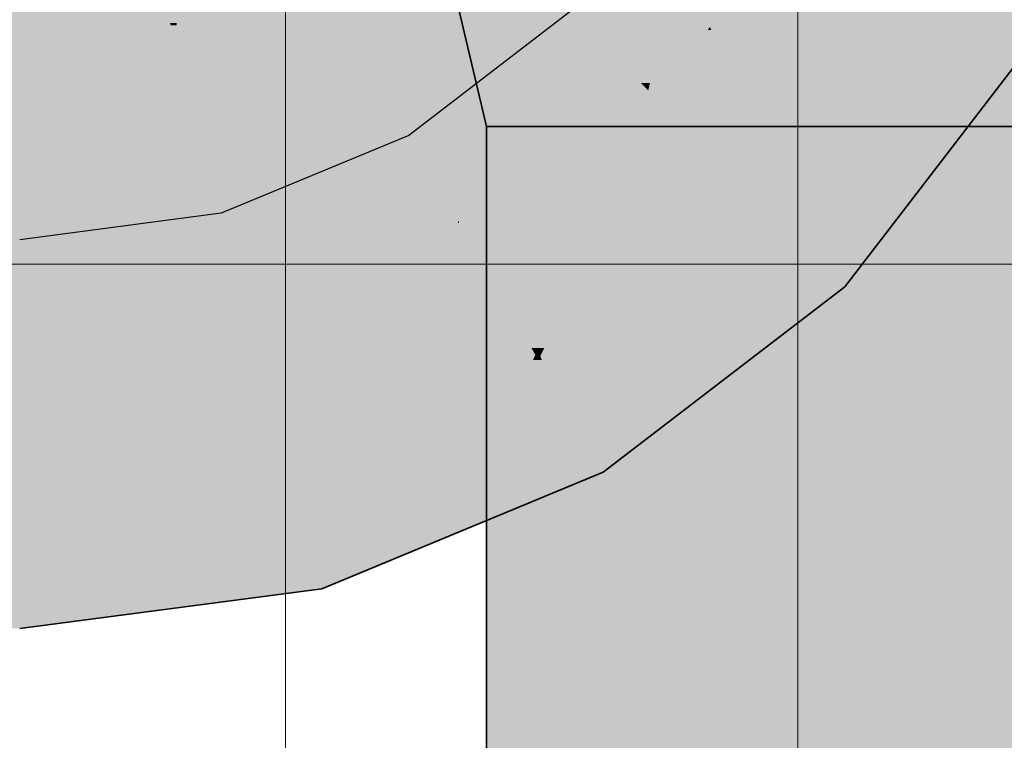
# Model space of a CAD drawing. Extents: x -350 to 540, y -53 to 541.
# Tile 119 of 256: x -157.02 to -151.95, y 101.3 to 105.01. Entities that reach past the tile are written whole.
import ezdxf
from ezdxf.lldxf.tags import DXFTag

# ---------------------------------------------------------------- set-up
doc = ezdxf.new("R2010")
doc.units = 0
doc.layers.get('0').update_dxf_attribs({"lineweight": 35})
doc.layers.add('5_OG-BESTAND', color=7, linetype='Continuous', lineweight=25)
doc.layers.add('5_OG-SCHRAFF-FILL', color=7, linetype='Continuous', lineweight=25)
for name, color, linetype, lineweight, true_color in [('L_Abluft', 7, 'Continuous', 35, 0xf7d209), ('L_Abluft-Shading', 7, 'Continuous', 35, 0xf7d209), ('L_Zuluft', 6, 'Continuous', 35, 0xff00ff), ('L_Zuluft-Shading', 6, 'Continuous', 35, 0xff00ff)]:
    doc.layers.add(name, color=color, linetype=linetype, lineweight=lineweight, true_color=true_color)
tags = doc.linetypes.add('STRICHPUNKT2', pattern=[12.7, 6.35, -3.175, 0, -3.175]).pattern_tags.tags
tags[10:11] = [DXFTag(74, 4), DXFTag(75, 0), DXFTag(340, '0'), DXFTag(46, 0.0), DXFTag(50, 0.0), DXFTag(44, 0.0), DXFTag(45, 0.0)]
tags[8:9] = [DXFTag(74, 4), DXFTag(75, 0), DXFTag(340, '0'), DXFTag(46, 0.0), DXFTag(50, 0.0), DXFTag(44, 0.0), DXFTag(45, 0.0)]
tags[6:7] = [DXFTag(74, 4), DXFTag(75, 0), DXFTag(340, '0'), DXFTag(46, 0.0), DXFTag(50, 0.0), DXFTag(44, 0.0), DXFTag(45, 0.0)]
tags[4:5] = [DXFTag(74, 4), DXFTag(75, 0), DXFTag(340, '0'), DXFTag(46, 0.0), DXFTag(50, 0.0), DXFTag(44, 0.0), DXFTag(45, 0.0)]

# ---------------------------------------------------------------- blocks, each defined once
blk = doc.blocks.new('Shading-A06HSWEUNL', base_point=(-151.0513, 106.0079))
at = {"layer": 'L_Zuluft-Shading', "color": 214, "true_color": 0x8f008f}
for points in [[(-154.6152, 104.4616), (-154.5606, 104.4616), (-155.0152, 106.1616)], [(-154.9693, 105.9902), (-154.9778, 106.1616), (-155.0152, 106.1616)], [(-154.908, 105.9902), (-154.9693, 105.9902), (-154.9778, 106.1616)], [(-154.908, 105.9902), (-154.947, 106.1616), (-154.9778, 106.1616)], [(-151.0339, 106.082), (-151.1014, 106.082), (-151.0152, 106.1616)], [(-151.1014, 106.082), (-151.0152, 106.1616), (-151.0833, 106.1616)], [(-151.0565, 106.0156), (-151.1165, 106.0156), (-151.1014, 106.082)], [(-151.0513, 106.0079), (-151.0339, 106.082), (-151.1014, 106.082)], [(-151.3375, 104.9589), (-151.3566, 104.9589), (-151.0565, 106.0156)], [(-151.3566, 104.9589), (-151.0565, 106.0156), (-151.1165, 106.0156)], [(-151.2981, 104.9589), (-151.3375, 104.9589), (-151.0513, 106.0079)], [(-151.3375, 104.9589), (-151.0513, 106.0079), (-151.0586, 106.0079)], [(-151.0513, 106.0079), (-151.0586, 106.0079), (-151.0565, 106.0156)], [(-154.5606, 104.4616), (-154.908, 105.9902), (-154.9693, 105.9902)], [(-151.4697, 104.4616), (-151.4152, 104.4616), (-151.2981, 104.9589)], [(-151.4697, 104.4616), (-151.3375, 104.9589), (-151.3566, 104.9589)], [(-151.4697, 104.4616), (-151.2981, 104.9589), (-151.3375, 104.9589)]]:
    blk.add_solid(points, dxfattribs=at)
at = {"layer": 'L_Zuluft-Shading', "color": 214, "true_color": 0xaf00af}
for points in [[(-154.8919, 105.9902), (-154.908, 105.9902), (-154.947, 106.1616)], [(-154.7604, 105.9559), (-154.8809, 105.9559), (-154.947, 106.1616)], [(-154.6893, 105.8775), (-154.8513, 106.1616), (-154.947, 106.1616)], [(-154.6893, 105.8775), (-154.7472, 106.1616), (-154.8513, 106.1616)], [(-151.3674, 105.3932), (-151.4397, 105.3932), (-151.2831, 106.1616)], [(-151.1108, 106.0866), (-151.2913, 106.0866), (-151.2643, 106.1616)], [(-151.2913, 106.0866), (-151.2643, 106.1616), (-151.2831, 106.1616)], [(-151.1014, 106.082), (-151.0833, 106.1616), (-151.2643, 106.1616)], [(-151.262, 105.3932), (-151.3674, 105.3932), (-151.1108, 106.0866)], [(-151.3674, 105.3932), (-151.1108, 106.0866), (-151.2913, 106.0866)], [(-151.3566, 104.9589), (-151.1014, 106.082), (-151.1118, 106.082)], [(-151.1014, 106.082), (-151.1118, 106.082), (-151.1108, 106.0866)], [(-154.8809, 105.9559), (-154.9003, 105.9559), (-154.908, 105.9902)], [(-154.8809, 105.9559), (-154.8919, 105.9902), (-154.908, 105.9902)], [(-154.6434, 104.8258), (-154.8809, 105.9559), (-154.9003, 105.9559)], [(-154.5178, 104.8258), (-154.6434, 104.8258), (-154.8809, 105.9559)], [(-154.6445, 105.6575), (-154.785, 105.6575), (-154.8809, 105.9559)], [(-154.8188, 105.8775), (-154.7604, 105.9559), (-154.8809, 105.9559)], [(-154.6893, 105.8775), (-154.8188, 105.8775), (-154.7604, 105.9559)], [(-154.6445, 105.6575), (-154.6893, 105.8775), (-154.8188, 105.8775)], [(-154.5606, 104.9589), (-154.6445, 105.6575), (-154.785, 105.6575)], [(-154.5021, 104.9589), (-154.5606, 104.9589), (-154.6445, 105.6575)], [(-151.4151, 104.9589), (-151.5282, 104.9589), (-151.3674, 105.3932)], [(-151.5282, 104.9589), (-151.3674, 105.3932), (-151.4397, 105.3932)], [(-151.3566, 104.9589), (-151.4151, 104.9589), (-151.262, 105.3932)], [(-151.4151, 104.9589), (-151.262, 105.3932), (-151.3674, 105.3932)], [(-154.5178, 104.8258), (-154.5021, 104.9589), (-154.5606, 104.9589)], [(-154.475, 104.8258), (-154.5178, 104.8258), (-154.5021, 104.9589)], [(-151.4297, 104.8258), (-151.5553, 104.8258), (-151.4151, 104.9589)], [(-151.5553, 104.8258), (-151.4151, 104.9589), (-151.5282, 104.9589)], [(-151.3869, 104.8258), (-151.4297, 104.8258), (-151.3566, 104.9589)], [(-151.4297, 104.8258), (-151.3566, 104.9589), (-151.4151, 104.9589)], [(-154.5606, 104.4616), (-154.5178, 104.8258), (-154.6434, 104.8258)], [(-154.5606, 104.4616), (-154.4008, 104.4616), (-154.5178, 104.8258)], [(-154.4008, 104.4616), (-154.475, 104.8258), (-154.5178, 104.8258)], [(-151.6295, 104.4616), (-151.4697, 104.4616), (-151.4297, 104.8258)], [(-151.6295, 104.4616), (-151.4297, 104.8258), (-151.5553, 104.8258)], [(-151.4697, 104.4616), (-151.3869, 104.8258), (-151.4297, 104.8258)]]:
    blk.add_solid(points, dxfattribs=at)
at = {"layer": 'L_Zuluft-Shading', "color": 212, "true_color": 0xcb00cb}
for points in [[(-154.6893, 105.8775), (-154.4294, 106.1616), (-154.7472, 106.1616)], [(-154.3821, 105.8775), (-154.6893, 105.8775), (-154.4294, 106.1616)], [(-151.5282, 104.9589), (-151.801, 104.9589), (-151.2835, 106.1595)], [(-151.801, 104.9589), (-151.2835, 106.1595), (-151.6013, 106.1595)], [(-151.2835, 106.1595), (-151.6013, 106.1595), (-151.2831, 106.1616)], [(-151.6013, 106.1595), (-151.2831, 106.1616), (-151.6009, 106.1616)], [(-154.4951, 105.6575), (-154.6445, 105.6575), (-154.6893, 105.8775)], [(-154.3108, 105.4487), (-154.3821, 105.8775), (-154.6893, 105.8775)], [(-154.4679, 105.5211), (-154.6167, 105.5211), (-154.6445, 105.6575)], [(-154.5958, 105.6199), (-154.4951, 105.6575), (-154.6445, 105.6575)], [(-154.4619, 105.6199), (-154.5958, 105.6199), (-154.4951, 105.6575)], [(-154.4679, 105.5211), (-154.4619, 105.6199), (-154.5958, 105.6199)], [(-154.427, 104.9589), (-154.5021, 104.9589), (-154.4619, 105.6199)], [(-154.3108, 105.4487), (-154.4529, 105.4487), (-154.4619, 105.6199)], [(-154.5021, 104.9589), (-154.4679, 105.5211), (-154.6167, 105.5211)], [(-154.427, 104.9589), (-154.3108, 105.4487), (-154.4529, 105.4487)], [(-154.2293, 104.9589), (-154.427, 104.9589), (-154.3108, 105.4487)], [(-154.4008, 104.4616), (-154.427, 104.9589), (-154.5021, 104.9589)], [(-154.4008, 104.4616), (-154.2293, 104.9589), (-154.427, 104.9589)], [(-154.4008, 104.4616), (-154.1465, 104.4616), (-154.2293, 104.9589)], [(-151.8838, 104.4616), (-151.6295, 104.4616), (-151.5282, 104.9589)], [(-151.8838, 104.4616), (-151.5282, 104.9589), (-151.801, 104.9589)]]:
    blk.add_solid(points, dxfattribs=at)
at = {"layer": 'L_Zuluft-Shading', "color": 212, "true_color": 0xe200e2}
for points in [[(-154.3108, 105.4487), (-154.0152, 106.1616), (-154.4294, 106.1616)], [(-153.9313, 105.4487), (-154.3108, 105.4487), (-154.0152, 106.1616)], [(-151.801, 104.9589), (-152.1566, 104.9589), (-151.6013, 106.1595)], [(-152.1566, 104.9589), (-151.6013, 106.1595), (-152.0154, 106.1595)], [(-151.6013, 106.1595), (-152.0154, 106.1595), (-151.6009, 106.1616)], [(-152.0154, 106.1595), (-151.6009, 106.1616), (-152.0152, 106.1616)], [(-154.1611, 105.3406), (-154.2928, 105.3406), (-154.3108, 105.4487)], [(-153.896, 105.1489), (-153.9313, 105.4487), (-154.3108, 105.4487)], [(-154.2293, 104.9589), (-154.1611, 105.3406), (-154.2928, 105.3406)], [(-154.1548, 104.9589), (-154.2293, 104.9589), (-154.1611, 105.3406)], [(-153.896, 105.1489), (-154.1579, 105.1489), (-154.1611, 105.3406)], [(-154.1548, 104.9589), (-153.896, 105.1489), (-154.1579, 105.1489)], [(-153.8737, 104.9589), (-154.1548, 104.9589), (-153.896, 105.1489)], [(-154.1465, 104.4616), (-154.1548, 104.9589), (-154.2293, 104.9589)], [(-154.1465, 104.4616), (-153.8737, 104.9589), (-154.1548, 104.9589)], [(-154.1465, 104.4616), (-153.8152, 104.4616), (-153.8737, 104.9589)], [(-152.2151, 104.4616), (-151.8838, 104.4616), (-151.801, 104.9589)], [(-152.2151, 104.4616), (-151.801, 104.9589), (-152.1566, 104.9589)]]:
    blk.add_solid(points, dxfattribs=at)
at = {"layer": 'L_Zuluft-Shading', "color": 6, "true_color": 0xf200f2}
for points in [[(-154.0149, 106.1595), (-153.5328, 106.1616), (-154.0152, 106.1616)], [(-153.5327, 106.1595), (-154.0149, 106.1595), (-153.5328, 106.1616)], [(-153.5474, 105.1489), (-153.896, 105.1489), (-154.0149, 106.1595)], [(-153.4595, 104.9589), (-153.5327, 106.1595), (-154.0149, 106.1595)], [(-152.1566, 104.9589), (-152.5708, 104.9589), (-152.0152, 106.1616)], [(-152.5708, 104.9589), (-152.0152, 106.1616), (-152.4975, 106.1616)], [(-153.4668, 104.9746), (-153.8755, 104.9746), (-153.896, 105.1489)], [(-153.4668, 104.9746), (-153.5474, 105.1489), (-153.896, 105.1489)], [(-153.8152, 104.4616), (-153.4668, 104.9746), (-153.8755, 104.9746)], [(-153.8152, 104.4616), (-153.4293, 104.4616), (-153.4774, 104.9589)], [(-153.4774, 104.9589), (-153.4595, 104.9589), (-153.4668, 104.9746)], [(-153.4293, 104.4616), (-153.4774, 104.9589), (-153.4595, 104.9589)], [(-152.601, 104.4616), (-152.2151, 104.4616), (-152.1566, 104.9589)], [(-152.601, 104.4616), (-152.1566, 104.9589), (-152.5708, 104.9589)]]:
    blk.add_solid(points, dxfattribs=at)
at = {"layer": 'L_Zuluft-Shading', "color": 6, "true_color": 0xfa00fa}
for points in [[(-153.4595, 104.9589), (-153.0152, 106.1616), (-153.5328, 106.1616)], [(-153.0152, 104.9589), (-153.4595, 104.9589), (-153.0152, 106.1616)], [(-153.0152, 104.4616), (-152.601, 104.4616), (-153.0152, 106.1616)], [(-152.601, 104.4616), (-153.0152, 106.1616), (-152.4975, 106.1616)], [(-153.4293, 104.4616), (-153.0152, 104.4616), (-153.4595, 104.9589)], [(-153.0152, 104.4616), (-153.0152, 104.9589), (-153.4595, 104.9589)]]:
    blk.add_solid(points, dxfattribs=at)
blk = doc.blocks.new('Shading-A06HSWH8NL', base_point=(-153.4293, 87.1102))
at = {"layer": 'L_Zuluft-Shading', "color": 214, "true_color": 0x900090}
for points in [[(-154.5606, 100.351), (-154.6152, 100.351), (-154.5606, 104.4616)], [(-154.6152, 100.351), (-154.5606, 104.4616), (-154.6152, 104.4616)]]:
    blk.add_solid(points, dxfattribs=at)
at = {"layer": 'L_Zuluft-Shading', "color": 214, "true_color": 0xb000b0}
for points in [[(-154.5606, 100.2893), (-154.4008, 104.4616), (-154.5606, 104.4616)], [(-154.4008, 101.8369), (-154.5014, 101.8369), (-154.4008, 104.4616)], [(-154.5603, 100.2893), (-154.5606, 100.2893), (-154.4008, 101.8369)], [(-154.5606, 100.2893), (-154.4008, 101.8369), (-154.5014, 101.8369)], [(-154.4008, 100.2892), (-154.5603, 100.2892), (-154.4008, 101.8369)]]:
    blk.add_solid(points, dxfattribs=at)
at = {"layer": 'L_Zuluft-Shading', "color": 212, "true_color": 0xcd00cd}
for points in [[(-154.1465, 103.9982), (-154.4008, 103.9982), (-154.1465, 104.4616)], [(-154.4008, 103.9982), (-154.1465, 104.4616), (-154.4008, 104.4616)], [(-154.4008, 103.103), (-154.1465, 103.9982), (-154.4008, 103.9982)], [(-154.1465, 103.103), (-154.4008, 103.103), (-154.1465, 103.9982)], [(-154.4008, 101.8369), (-154.1465, 103.103), (-154.4008, 103.103)], [(-154.1465, 101.8369), (-154.4008, 101.8369), (-154.1465, 103.103)], [(-154.1465, 100.2174), (-154.4008, 100.2174), (-154.1465, 101.8369)], [(-154.4008, 100.2174), (-154.1465, 101.8369), (-154.4008, 101.8369)]]:
    blk.add_solid(points, dxfattribs=at)
at = {"layer": 'L_Zuluft-Shading', "color": 212, "true_color": 0xe400e4}
for points in [[(-154.1465, 103.9982), (-153.8152, 104.4616), (-154.1465, 104.4616)], [(-153.8152, 103.9982), (-154.1465, 103.9982), (-153.8152, 104.4616)], [(-152.2151, 86.0972), (-151.8838, 86.0972), (-152.2151, 104.4616)], [(-151.8838, 86.0972), (-152.2151, 104.4616), (-151.8838, 104.4616)], [(-154.1465, 103.103), (-153.8152, 103.9982), (-154.1465, 103.9982)], [(-153.8152, 103.103), (-154.1465, 103.103), (-153.8152, 103.9982)], [(-153.8152, 100.1403), (-154.1465, 100.1403), (-153.8152, 103.103)], [(-154.1465, 100.1403), (-153.8152, 103.103), (-154.1465, 103.103)]]:
    blk.add_solid(points, dxfattribs=at)
at = {"layer": 'L_Zuluft-Shading', "color": 6, "true_color": 0xf500f5}
for points in [[(-153.8152, 103.9982), (-153.4293, 104.4616), (-153.8152, 104.4616)], [(-153.4293, 103.9982), (-153.8152, 103.9982), (-153.4293, 104.4616)], [(-152.601, 86.0972), (-152.2151, 86.0972), (-152.601, 104.4616)], [(-152.2151, 86.0972), (-152.601, 104.4616), (-152.2151, 104.4616)], [(-153.4293, 100.0632), (-153.8152, 100.0632), (-153.4293, 103.9982)], [(-153.8152, 100.0632), (-153.4293, 103.9982), (-153.8152, 103.9982)]]:
    blk.add_solid(points, dxfattribs=at)
at = {"layer": 'L_Zuluft-Shading', "color": 6, "true_color": 0xfd00fd}
for points in [[(-153.0152, 99.9914), (-153.4293, 99.9914), (-153.0152, 104.4616)], [(-153.4293, 99.9914), (-153.0152, 104.4616), (-153.4293, 104.4616)], [(-153.0152, 86.0972), (-152.601, 86.0972), (-153.0152, 104.4616)], [(-152.601, 86.0972), (-153.0152, 104.4616), (-152.601, 104.4616)]]:
    blk.add_solid(points, dxfattribs=at)
blk = doc.blocks.new('Shading-A06HSWIGNL', base_point=(-155.0152, 102.2696))
at = {"layer": 'L_Abluft-Shading', "color": 52, "true_color": 0xddbc08}
for points in [[(-156.2421, 104.9949), (-156.1929, 105.3823), (-156.3459, 105.3823)], [(-156.208, 104.9949), (-156.2421, 104.9949), (-156.1929, 105.3823)], [(-156.208, 104.9949), (-155.5152, 105.2819), (-156.1968, 105.2819)], [(-152.962, 104.3444), (-153.4796, 104.3444), (-152.3263, 105.1728)], [(-153.4796, 104.3444), (-152.3263, 105.1728), (-152.8439, 105.1728)], [(-156.2387, 104.9822), (-156.2708, 105.102), (-157.0152, 105.102)], [(-156.2387, 104.9822), (-157.0152, 104.9822), (-157.0152, 105.102)], [(-156.2387, 104.9822), (-156.208, 104.9949), (-156.2421, 104.9949)], [(-157.0152, 104.88), (-156.2387, 104.9822), (-157.0152, 104.9822)], [(-154.1456, 103.4173), (-154.2711, 103.4173), (-153.4796, 104.3444)], [(-153.8304, 103.9335), (-154.0152, 103.9335), (-153.4796, 104.3444)], [(-153.1867, 104.0515), (-153.69, 104.0515), (-153.4796, 104.3444)], [(-153.1867, 104.0515), (-152.962, 104.3444), (-153.4796, 104.3444)], [(-154.308, 103.1911), (-153.1867, 104.0515), (-153.69, 104.0515)], [(-154.2711, 103.4173), (-153.8304, 103.9335), (-154.0152, 103.9335)], [(-154.0799, 103.8028), (-154.1855, 103.8028), (-154.0152, 103.9335)], [(-154.2541, 103.6044), (-154.444, 103.6044), (-154.1855, 103.8028)], [(-154.2711, 103.4173), (-154.3189, 103.4173), (-154.0799, 103.8028)], [(-154.3189, 103.4173), (-154.0799, 103.8028), (-154.1855, 103.8028)], [(-154.4556, 103.5498), (-154.5152, 103.5498), (-154.444, 103.6044)], [(-154.4012, 103.4745), (-154.4716, 103.4745), (-154.444, 103.6044)], [(-154.3515, 103.3231), (-154.2541, 103.6044), (-154.444, 103.6044)], [(-154.4716, 103.4745), (-154.6971, 103.4745), (-154.5152, 103.5498)], [(-154.4716, 103.4745), (-154.4556, 103.5498), (-154.5152, 103.5498)], [(-154.8222, 103.0503), (-155.7211, 103.0503), (-154.7871, 103.4372)], [(-154.5756, 103.0803), (-154.8195, 103.0803), (-154.4815, 103.4372)], [(-154.8195, 103.0803), (-154.4815, 103.4372), (-154.7871, 103.4372)], [(-154.7871, 103.4372), (-154.4716, 103.4745), (-154.6971, 103.4745)], [(-154.4815, 103.4372), (-154.7871, 103.4372), (-154.4716, 103.4745)], [(-154.3638, 103.2876), (-154.5209, 103.2876), (-154.4716, 103.4745)], [(-154.3843, 103.3231), (-154.4012, 103.4745), (-154.4716, 103.4745)], [(-154.3515, 103.3231), (-154.3843, 103.3231), (-154.4012, 103.4745)], [(-154.3515, 103.3231), (-154.2711, 103.4173), (-154.3189, 103.4173)], [(-154.3178, 103.3231), (-154.3515, 103.3231), (-154.2711, 103.4173)], [(-154.2426, 103.2823), (-154.338, 103.2823), (-154.1456, 103.4173)], [(-154.338, 103.2823), (-154.1456, 103.4173), (-154.2711, 103.4173)], [(-154.4294, 103.1409), (-154.5597, 103.1409), (-154.3638, 103.2876)], [(-154.5597, 103.1409), (-154.3638, 103.2876), (-154.5209, 103.2876)], [(-154.3638, 103.2876), (-154.3515, 103.3231), (-154.3843, 103.3231)], [(-154.3485, 103.2612), (-154.3756, 103.2612), (-154.3638, 103.2876)], [(-154.3398, 103.2876), (-154.3638, 103.2876), (-154.3515, 103.3231)], [(-154.3607, 103.2823), (-154.3398, 103.2876), (-154.3638, 103.2876)], [(-154.338, 103.2823), (-154.3607, 103.2823), (-154.3398, 103.2876)], [(-154.3485, 103.2612), (-154.338, 103.2823), (-154.3607, 103.2823)], [(-154.338, 103.2823), (-154.3178, 103.3231), (-154.3515, 103.3231)], [(-154.3311, 103.2612), (-154.3485, 103.2612), (-154.338, 103.2823)], [(-154.308, 103.1911), (-154.2426, 103.2823), (-154.338, 103.2823)], [(-154.4294, 103.1409), (-154.3485, 103.2612), (-154.3756, 103.2612)], [(-154.308, 103.1911), (-154.3956, 103.1911), (-154.3485, 103.2612)], [(-154.308, 103.1911), (-154.3311, 103.2612), (-154.3485, 103.2612)], [(-154.4294, 103.1409), (-154.308, 103.1911), (-154.3956, 103.1911)], [(-154.5756, 103.0803), (-154.4294, 103.1409), (-154.5597, 103.1409)], [(-154.829, 102.9753), (-154.5756, 103.0803), (-154.8195, 103.0803)], [(-155.6944, 102.9508), (-156.4772, 102.9508), (-155.7211, 103.0503)], [(-155.701, 102.9753), (-154.8222, 103.0503), (-155.7211, 103.0503)], [(-154.829, 102.9753), (-155.701, 102.9753), (-154.8222, 103.0503)], [(-155.6138, 102.6502), (-154.829, 102.9753), (-155.701, 102.9753)], [(-156.4934, 102.88), (-157.0152, 102.88), (-156.4772, 102.9508)], [(-155.6138, 102.6502), (-156.5462, 102.6502), (-155.6944, 102.9508)], [(-156.5462, 102.6502), (-155.6944, 102.9508), (-156.4772, 102.9508)], [(-156.5752, 102.5237), (-157.0152, 102.5237), (-156.4934, 102.88)], [(-157.0152, 102.5237), (-156.4934, 102.88), (-157.0152, 102.88)], [(-156.5752, 102.5237), (-155.6138, 102.6502), (-156.5462, 102.6502)], [(-157.0152, 102.4657), (-156.5752, 102.5237), (-157.0152, 102.5237)]]:
    blk.add_solid(points, dxfattribs=at)
at = {"layer": 'L_Abluft-Shading', "color": 40, "true_color": 0xedc908}
for points in [[(-153.248, 104.6463), (-153.6741, 104.6463), (-152.685, 105.38)], [(-153.6741, 104.6463), (-152.685, 105.38), (-153.2441, 105.38)], [(-155.3494, 104.9949), (-156.208, 104.9949), (-155.5152, 105.2819)], [(-155.274, 104.8641), (-155.0965, 105.2819), (-155.5152, 105.2819)], [(-155.274, 104.8641), (-154.7608, 105.2579), (-155.1066, 105.2579)], [(-153.6315, 104.7714), (-153.7548, 104.7714), (-153.5328, 105.0607)], [(-153.6741, 104.6463), (-153.4312, 105.0607), (-153.5328, 105.0607)], [(-156.2091, 104.9822), (-156.2387, 104.9822), (-156.208, 104.9949)], [(-156.1889, 104.8977), (-156.2161, 104.8977), (-156.208, 104.9949)], [(-156.1823, 104.8641), (-155.3494, 104.9949), (-156.208, 104.9949)], [(-155.274, 104.8641), (-156.1823, 104.8641), (-155.3494, 104.9949)], [(-156.3745, 104.88), (-157.0152, 104.88), (-156.2387, 104.9822)], [(-156.2161, 104.8977), (-156.3509, 104.8977), (-156.2387, 104.9822)], [(-156.2161, 104.8977), (-156.2091, 104.9822), (-156.2387, 104.9822)], [(-156.2471, 104.4987), (-156.8808, 104.4987), (-156.2161, 104.8977)], [(-156.8808, 104.4987), (-156.2161, 104.8977), (-156.3509, 104.8977)], [(-156.1138, 104.5163), (-156.2457, 104.5163), (-156.2161, 104.8977)], [(-156.1138, 104.5163), (-156.1889, 104.8977), (-156.2161, 104.8977)], [(-157.0152, 104.3976), (-156.3745, 104.88), (-157.0152, 104.88)], [(-156.1138, 104.5163), (-155.274, 104.8641), (-156.1823, 104.8641)], [(-153.7747, 104.6855), (-153.8207, 104.6855), (-153.7548, 104.7714)], [(-153.6753, 104.6481), (-153.7833, 104.6481), (-153.7548, 104.7714)], [(-153.6741, 104.6463), (-153.6315, 104.7714), (-153.7548, 104.7714)], [(-154.0322, 104.5232), (-153.7833, 104.6481), (-153.8694, 104.6481)], [(-153.8238, 104.5232), (-154.0322, 104.5232), (-153.7833, 104.6481)], [(-153.7833, 104.6481), (-153.8694, 104.6481), (-153.8207, 104.6855)], [(-153.7833, 104.6481), (-153.7747, 104.6855), (-153.8207, 104.6855)], [(-153.7014, 104.5662), (-153.8099, 104.5662), (-153.7833, 104.6481)], [(-153.7815, 104.6463), (-153.6753, 104.6481), (-153.7833, 104.6481)], [(-153.6741, 104.6463), (-153.7815, 104.6463), (-153.6753, 104.6481)], [(-153.7014, 104.5662), (-153.6741, 104.6463), (-153.7815, 104.6463)], [(-153.6226, 104.5662), (-153.7014, 104.5662), (-153.6741, 104.6463)], [(-153.4796, 104.3444), (-153.248, 104.6463), (-153.6741, 104.6463)], [(-154.0152, 103.9335), (-153.7014, 104.5662), (-153.8099, 104.5662)], [(-153.4796, 104.3444), (-153.8114, 104.3444), (-153.7014, 104.5662)], [(-153.4796, 104.3444), (-153.6226, 104.5662), (-153.7014, 104.5662)], [(-157.0152, 104.3976), (-156.2471, 104.4987), (-156.8808, 104.4987)], [(-156.2471, 104.4987), (-156.1138, 104.5163), (-156.2457, 104.5163)], [(-154.0859, 104.2707), (-154.3612, 104.2707), (-154.0322, 104.5232)], [(-154.0152, 103.9335), (-154.1577, 103.9335), (-153.8238, 104.5232)], [(-154.1577, 103.9335), (-153.8238, 104.5232), (-154.0322, 104.5232)], [(-154.0152, 103.9335), (-153.4796, 104.3444), (-153.8114, 104.3444)], [(-154.3989, 103.9676), (-154.7563, 103.9676), (-154.3612, 104.2707)], [(-154.1855, 103.8028), (-154.4193, 103.8028), (-154.0859, 104.2707)], [(-154.4193, 103.8028), (-154.0859, 104.2707), (-154.3612, 104.2707)], [(-154.7832, 103.5163), (-155.8459, 103.5163), (-154.7608, 103.9657)], [(-154.5152, 103.5498), (-154.7815, 103.5498), (-154.7553, 103.9657)], [(-154.7815, 103.5498), (-154.7553, 103.9657), (-154.7608, 103.9657)], [(-154.7553, 103.9657), (-154.7608, 103.9657), (-154.7563, 103.9676)], [(-154.5467, 103.6044), (-154.3989, 103.9676), (-154.7563, 103.9676)], [(-154.444, 103.6044), (-154.5467, 103.6044), (-154.3989, 103.9676)], [(-154.1855, 103.8028), (-154.0152, 103.9335), (-154.1577, 103.9335)], [(-154.444, 103.6044), (-154.1855, 103.8028), (-154.4193, 103.8028)], [(-154.5152, 103.5498), (-154.444, 103.6044), (-154.5467, 103.6044)], [(-154.7871, 103.4372), (-154.5152, 103.5498), (-154.7815, 103.5498)], [(-155.8269, 103.4452), (-156.3858, 103.4452), (-155.8459, 103.5163)], [(-155.8247, 103.4372), (-154.7832, 103.5163), (-155.8459, 103.5163)], [(-154.7871, 103.4372), (-155.8247, 103.4372), (-154.7832, 103.5163)], [(-156.4011, 103.3623), (-157.0152, 103.3623), (-156.3858, 103.4452)], [(-155.7211, 103.0503), (-156.4588, 103.0503), (-155.8269, 103.4452)], [(-156.4588, 103.0503), (-155.8269, 103.4452), (-156.3858, 103.4452)], [(-155.7211, 103.0503), (-154.7871, 103.4372), (-155.8247, 103.4372)], [(-156.4772, 102.9508), (-157.0152, 102.9508), (-156.4011, 103.3623)], [(-157.0152, 102.9508), (-156.4011, 103.3623), (-157.0152, 103.3623)], [(-156.4772, 102.9508), (-155.7211, 103.0503), (-156.4588, 103.0503)], [(-157.0152, 102.88), (-156.4772, 102.9508), (-157.0152, 102.9508)]]:
    blk.add_solid(points, dxfattribs=at)
at = {"layer": 'L_Abluft-Shading', "color": 40, "true_color": 0xf5d108}
for points in [[(-153.867, 104.8705), (-154.0057, 104.8705), (-153.9799, 105.3211)], [(-153.8422, 104.7714), (-153.7039, 105.3211), (-153.9799, 105.3211)], [(-153.7548, 104.7714), (-153.8422, 104.7714), (-153.7039, 105.3211)], [(-154.7573, 105.0097), (-155.0843, 105.0097), (-154.7608, 105.2579)], [(-154.7564, 104.9393), (-154.3452, 105.21), (-154.7601, 105.21)], [(-154.333, 104.9393), (-154.7564, 104.9393), (-154.3452, 105.21)], [(-154.333, 104.9393), (-154.1867, 105.0515), (-154.3381, 105.0515)], [(-154.0745, 104.9393), (-154.333, 104.9393), (-154.1867, 105.0515)], [(-154.0057, 104.8705), (-153.9954, 105.0515), (-154.1867, 105.0515)], [(-153.7548, 104.7714), (-153.5328, 105.0607), (-153.728, 105.0607)], [(-154.7553, 104.8641), (-155.274, 104.8641), (-154.7573, 105.0097)], [(-155.274, 104.8641), (-154.7573, 105.0097), (-155.0843, 105.0097)], [(-154.7518, 104.6179), (-154.333, 104.9393), (-154.7564, 104.9393)], [(-154.3466, 104.6179), (-154.7518, 104.6179), (-154.333, 104.9393)], [(-154.0057, 104.8705), (-154.3359, 104.8705), (-154.333, 104.9393)], [(-154.0057, 104.8705), (-154.0745, 104.9393), (-154.333, 104.9393)], [(-155.0807, 104.5294), (-156.0821, 104.5294), (-155.274, 104.8641)], [(-154.7518, 104.6179), (-154.7553, 104.8641), (-155.274, 104.8641)], [(-154.7518, 104.6179), (-155.1318, 104.6179), (-155.274, 104.8641)], [(-154.0322, 104.5232), (-154.3506, 104.5232), (-154.0057, 104.8705)], [(-154.3506, 104.5232), (-154.0057, 104.8705), (-154.3359, 104.8705)], [(-153.8207, 104.6855), (-154.0198, 104.6855), (-154.0057, 104.8705)], [(-153.8207, 104.6855), (-153.867, 104.8705), (-154.0057, 104.8705)], [(-153.8207, 104.6855), (-153.7548, 104.7714), (-153.8422, 104.7714)], [(-154.0322, 104.5232), (-153.8207, 104.6855), (-154.0198, 104.6855)], [(-155.0807, 104.5294), (-154.7518, 104.6179), (-155.1318, 104.6179)], [(-154.8672, 104.5294), (-155.0807, 104.5294), (-154.7518, 104.6179)], [(-154.7528, 104.5484), (-154.8424, 104.5484), (-154.7518, 104.6179)], [(-154.7563, 103.9751), (-154.7607, 103.9751), (-154.7518, 104.6179)], [(-154.3612, 104.2707), (-154.7542, 104.2707), (-154.3466, 104.6179)], [(-154.7542, 104.2707), (-154.3466, 104.6179), (-154.7518, 104.6179)], [(-154.7546, 104.4159), (-155.0152, 104.4159), (-154.7528, 104.5484)], [(-154.8228, 104.513), (-154.8885, 104.513), (-154.7528, 104.5484)], [(-154.8885, 104.513), (-154.7528, 104.5484), (-154.8424, 104.5484)], [(-156.2586, 104.3976), (-157.0152, 104.3976), (-156.2471, 104.4987)], [(-155.9799, 104.0163), (-156.3023, 104.0163), (-156.1091, 104.4987)], [(-156.3023, 104.0163), (-156.1091, 104.4987), (-156.2471, 104.4987)], [(-156.1091, 104.4987), (-156.2471, 104.4987), (-156.1138, 104.5163)], [(-155.0731, 104.5163), (-156.1138, 104.5163), (-155.0807, 104.5294)], [(-156.1138, 104.5163), (-155.0807, 104.5294), (-156.0821, 104.5294)], [(-156.0869, 104.4159), (-155.0731, 104.5163), (-156.1138, 104.5163)], [(-155.0152, 104.4159), (-156.0869, 104.4159), (-155.0731, 104.5163)], [(-154.8885, 104.513), (-155.0713, 104.513), (-155.0807, 104.5294)], [(-154.8885, 104.513), (-154.8672, 104.5294), (-155.0807, 104.5294)], [(-155.0152, 104.4159), (-154.8885, 104.513), (-155.0713, 104.513)], [(-155.0152, 104.4159), (-154.8228, 104.513), (-154.8885, 104.513)], [(-154.3612, 104.2707), (-154.0322, 104.5232), (-154.3506, 104.5232)], [(-156.3073, 103.9731), (-157.0152, 103.9731), (-156.2586, 104.3976)], [(-157.0152, 103.9731), (-156.2586, 104.3976), (-157.0152, 104.3976)], [(-155.9799, 104.0163), (-155.0152, 104.4159), (-156.0869, 104.4159)], [(-155.1883, 104.2284), (-155.4678, 104.2284), (-155.0152, 104.4159)], [(-154.9446, 104.2937), (-155.128, 104.2937), (-155.0152, 104.4159)], [(-154.9899, 104.3721), (-154.7546, 104.4159), (-155.0152, 104.4159)], [(-154.7552, 104.3721), (-154.9899, 104.3721), (-154.7546, 104.4159)], [(-154.9446, 104.2937), (-154.7552, 104.3721), (-154.9899, 104.3721)], [(-154.7563, 104.2937), (-154.9446, 104.2937), (-154.7552, 104.3721)], [(-154.9069, 104.2284), (-155.1883, 104.2284), (-154.9446, 104.2937)], [(-155.1883, 104.2284), (-154.9446, 104.2937), (-155.128, 104.2937)], [(-154.7607, 103.9751), (-154.7563, 104.2937), (-154.9446, 104.2937)], [(-154.7563, 103.9676), (-154.3612, 104.2707), (-154.7542, 104.2707)], [(-155.3842, 104.0163), (-155.9799, 104.0163), (-155.1883, 104.2284)], [(-155.9799, 104.0163), (-155.1883, 104.2284), (-155.4678, 104.2284)], [(-154.7607, 103.9751), (-155.4222, 103.9751), (-155.1883, 104.2284)], [(-154.7607, 103.9751), (-154.9069, 104.2284), (-155.1883, 104.2284)], [(-155.9683, 103.9731), (-156.3073, 103.9731), (-155.9799, 104.0163)], [(-156.3073, 103.9731), (-155.9799, 104.0163), (-156.3023, 104.0163)], [(-155.8459, 103.5163), (-155.3842, 104.0163), (-155.9799, 104.0163)], [(-157.0152, 103.88), (-156.3073, 103.9731), (-157.0152, 103.9731)], [(-156.3211, 103.88), (-157.0152, 103.88), (-156.3073, 103.9731)], [(-155.8459, 103.5163), (-156.3752, 103.5163), (-155.9683, 103.9731)], [(-156.3752, 103.5163), (-155.9683, 103.9731), (-156.3073, 103.9731)], [(-155.8459, 103.5163), (-154.7608, 103.9657), (-155.4309, 103.9657)], [(-154.7608, 103.9657), (-155.4309, 103.9657), (-154.7607, 103.9751)], [(-155.4309, 103.9657), (-154.7607, 103.9751), (-155.4222, 103.9751)], [(-154.7563, 103.9676), (-154.7608, 103.9676), (-154.7607, 103.9751)], [(-154.7608, 103.9657), (-154.7563, 103.9676), (-154.7608, 103.9676)], [(-154.7563, 103.9676), (-154.7563, 103.9751), (-154.7607, 103.9751)], [(-156.3858, 103.4452), (-157.0152, 103.4452), (-156.3211, 103.88)], [(-157.0152, 103.4452), (-156.3211, 103.88), (-157.0152, 103.88)], [(-156.3858, 103.4452), (-155.8459, 103.5163), (-156.3752, 103.5163)], [(-157.0152, 103.3623), (-156.3858, 103.4452), (-157.0152, 103.4452)]]:
    blk.add_solid(points, dxfattribs=at)
at = {"layer": 'L_Abluft-Shading', "color": 42, "true_color": 0xc6a807}
for points in [[(-152.7895, 104.0515), (-153.1867, 104.0515), (-152.0511, 105.0139)], [(-153.1867, 104.0515), (-152.0511, 105.0139), (-152.4482, 105.0139)], [(-152.962, 103.8268), (-153.4796, 103.8268), (-153.1867, 104.0515)], [(-152.962, 103.8268), (-152.7895, 104.0515), (-153.1867, 104.0515)], [(-153.7904, 103.1911), (-154.308, 103.1911), (-152.962, 103.8268)], [(-154.308, 103.1911), (-152.962, 103.8268), (-153.4796, 103.8268)], [(-154.279, 103.1409), (-154.4294, 103.1409), (-154.308, 103.1911)], [(-154.1491, 102.9159), (-153.7904, 103.1911), (-154.308, 103.1911)], [(-154.1491, 102.9159), (-154.5806, 102.9159), (-154.279, 103.1409)], [(-154.5806, 102.9159), (-154.279, 103.1409), (-154.4294, 103.1409)], [(-154.4701, 103.0803), (-154.5756, 103.0803), (-154.4294, 103.1409)], [(-154.6193, 102.9753), (-154.829, 102.9753), (-154.5756, 103.0803)], [(-154.7472, 102.6681), (-154.4701, 103.0803), (-154.5756, 103.0803)], [(-154.8777, 102.6502), (-155.6138, 102.6502), (-154.829, 102.9753)], [(-154.7472, 102.6681), (-154.875, 102.6681), (-154.6193, 102.9753)], [(-154.875, 102.6681), (-154.6193, 102.9753), (-154.829, 102.9753)], [(-154.7472, 102.6681), (-154.1491, 102.9159), (-154.5806, 102.9159)], [(-154.8835, 102.6117), (-154.7472, 102.6681), (-154.875, 102.6681)], [(-155.5799, 102.5237), (-156.5752, 102.5237), (-155.6138, 102.6502)], [(-155.6035, 102.6117), (-154.8777, 102.6502), (-155.6138, 102.6502)], [(-154.8835, 102.6117), (-155.6035, 102.6117), (-154.8777, 102.6502)], [(-155.5316, 102.3432), (-154.8835, 102.6117), (-155.6035, 102.6117)], [(-156.5924, 102.4657), (-157.0152, 102.4657), (-156.5752, 102.5237)], [(-155.5316, 102.3432), (-156.6287, 102.3432), (-155.5799, 102.5237)], [(-156.6287, 102.3432), (-155.5799, 102.5237), (-156.5752, 102.5237)], [(-156.6733, 102.1929), (-157.0152, 102.1929), (-156.5924, 102.4657)], [(-157.0152, 102.1929), (-156.5924, 102.4657), (-157.0152, 102.4657)], [(-156.6733, 102.1929), (-155.5316, 102.3432), (-156.6287, 102.3432)], [(-157.0152, 102.1479), (-156.6733, 102.1929), (-157.0152, 102.1929)]]:
    blk.add_solid(points, dxfattribs=at)
at = {"layer": 'L_Abluft-Shading', "color": 54, "true_color": 0xaa9006}
for points in [[(-151.878, 104.914), (-152.1277, 104.914), (-152.0511, 105.0139)], [(-151.878, 104.914), (-151.8366, 105.0139), (-152.0511, 105.0139)], [(-152.7123, 103.8268), (-152.962, 103.8268), (-151.878, 104.914)], [(-152.962, 103.8268), (-151.878, 104.914), (-152.1277, 104.914)], [(-152.8207, 103.6855), (-153.1461, 103.6855), (-152.962, 103.8268)], [(-152.8207, 103.6855), (-152.7123, 103.8268), (-152.962, 103.8268)], [(-153.8237, 102.9159), (-154.1491, 102.9159), (-152.8207, 103.6855)], [(-154.1491, 102.9159), (-152.8207, 103.6855), (-153.1461, 103.6855)], [(-154.0492, 102.7428), (-154.5669, 102.7428), (-154.1491, 102.9159)], [(-154.0492, 102.7428), (-153.8237, 102.9159), (-154.1491, 102.9159)], [(-154.2296, 102.6681), (-154.7472, 102.6681), (-154.0492, 102.7428)], [(-154.7472, 102.6681), (-154.0492, 102.7428), (-154.5669, 102.7428)], [(-154.947, 102.3709), (-154.2296, 102.6681), (-154.7472, 102.6681)], [(-154.7852, 102.6117), (-154.8835, 102.6117), (-154.7472, 102.6681)], [(-154.947, 102.3709), (-155.4646, 102.3709), (-154.8835, 102.6117)], [(-154.947, 102.3709), (-154.7852, 102.6117), (-154.8835, 102.6117)], [(-155.014, 102.3432), (-155.5316, 102.3432), (-154.947, 102.3709)], [(-155.5316, 102.3432), (-154.947, 102.3709), (-155.4646, 102.3709)], [(-155.4913, 102.1929), (-156.6733, 102.1929), (-155.5316, 102.3432)], [(-155.4799, 102.1502), (-155.014, 102.3432), (-155.5316, 102.3432)], [(-156.6927, 102.1479), (-157.0152, 102.1479), (-156.6733, 102.1929)], [(-155.4799, 102.1502), (-156.6917, 102.1502), (-155.4913, 102.1929)], [(-156.6917, 102.1502), (-155.4913, 102.1929), (-156.6733, 102.1929)], [(-156.7647, 101.9811), (-157.0152, 101.9811), (-156.6927, 102.1479)], [(-157.0152, 101.9811), (-156.6927, 102.1479), (-157.0152, 102.1479)], [(-156.7647, 101.9811), (-155.4799, 102.1502), (-156.6917, 102.1502)], [(-157.0152, 101.9481), (-156.7647, 101.9811), (-157.0152, 101.9811)]]:
    blk.add_solid(points, dxfattribs=at)
at = {"layer": 'L_Abluft-Shading', "color": 44, "true_color": 0x8b7605}
for points in [[(-152.7355, 103.6855), (-152.8207, 103.6855), (-151.819, 104.88)], [(-152.8207, 103.6855), (-151.819, 104.88), (-151.9042, 104.88)], [(-152.7725, 103.6373), (-152.8835, 103.6373), (-152.8207, 103.6855)], [(-152.7725, 103.6373), (-152.7355, 103.6855), (-152.8207, 103.6855)], [(-153.9382, 102.7428), (-154.0492, 102.7428), (-152.7725, 103.6373)], [(-154.0492, 102.7428), (-152.7725, 103.6373), (-152.8835, 103.6373)], [(-154.0152, 102.6838), (-154.1917, 102.6838), (-154.0492, 102.7428)], [(-154.0152, 102.6838), (-153.9382, 102.7428), (-154.0492, 102.7428)], [(-154.7704, 102.3709), (-154.947, 102.3709), (-154.0152, 102.6838)], [(-154.947, 102.3709), (-154.0152, 102.6838), (-154.1917, 102.6838)], [(-155.0152, 102.2696), (-155.1917, 102.2696), (-154.947, 102.3709)], [(-155.0152, 102.2696), (-154.7704, 102.3709), (-154.947, 102.3709)], [(-155.3033, 102.1502), (-155.4799, 102.1502), (-155.0152, 102.2696)], [(-155.4799, 102.1502), (-155.0152, 102.2696), (-155.1917, 102.2696)], [(-155.4622, 102.0844), (-155.9799, 102.0844), (-155.4799, 102.1502)], [(-155.4622, 102.0844), (-155.3033, 102.1502), (-155.4799, 102.1502)], [(-156.2471, 101.9811), (-156.7647, 101.9811), (-155.4622, 102.0844)], [(-156.7647, 101.9811), (-155.4622, 102.0844), (-155.9799, 102.0844)], [(-156.7977, 101.9481), (-157.0152, 101.9481), (-156.7647, 101.9811)], [(-156.8432, 101.9026), (-156.2471, 101.9811), (-156.7647, 101.9811)], [(-156.8432, 101.9026), (-157.0152, 101.9026), (-156.7977, 101.9481)], [(-157.0152, 101.9026), (-156.7977, 101.9481), (-157.0152, 101.9481)], [(-157.0152, 101.88), (-156.8432, 101.9026), (-157.0152, 101.9026)]]:
    blk.add_solid(points, dxfattribs=at)
blk = doc.blocks.new('Shading-A06HSWIONL', base_point=(-158.8997, 103.3623))
at = {"layer": 'L_Abluft-Shading', "color": 44, "true_color": 0x8b7605}
for points in [[(-158.8446, 105.872), (-158.1261, 105.88), (-158.9152, 105.88)], [(-158.3175, 105.8128), (-158.3443, 105.8128), (-158.9152, 105.88)], [(-158.5479, 105.8367), (-158.9152, 105.8367), (-158.9152, 105.88)], [(-157.9969, 105.872), (-158.8446, 105.872), (-158.1261, 105.88)], [(-158.3089, 105.8118), (-157.9969, 105.872), (-158.8446, 105.872)], [(-158.1999, 105.8329), (-157.3584, 105.8329), (-157.9969, 105.872)], [(-157.9969, 105.872), (-157.9558, 105.88), (-158.1261, 105.88)], [(-157.8553, 105.872), (-157.9969, 105.872), (-157.9558, 105.88)], [(-157.3584, 105.8329), (-157.8553, 105.872), (-157.9969, 105.872)], [(-157.0152, 105.8755), (-157.041, 105.88), (-157.9558, 105.88)], [(-157.0152, 105.8755), (-157.8987, 105.8755), (-157.9558, 105.88)], [(-157.3584, 105.8329), (-157.0152, 105.8755), (-157.8987, 105.8755)], [(-157.0152, 105.8329), (-157.3584, 105.8329), (-157.0152, 105.8755)], [(-157.0152, 105.8755), (-157.0152, 105.88), (-157.041, 105.88)], [(-158.383, 105.8138), (-158.5479, 105.8367), (-158.9152, 105.8367)], [(-158.72, 105.8283), (-158.9152, 105.8283), (-158.9152, 105.8367)], [(-158.383, 105.8138), (-158.72, 105.8283), (-158.9152, 105.8283)], [(-158.9152, 105.8138), (-158.383, 105.8138), (-158.9152, 105.8283)], [(-158.9152, 105.8118), (-158.3361, 105.8118), (-158.9152, 105.8138)], [(-158.3361, 105.8118), (-158.9152, 105.8138), (-158.383, 105.8138)], [(-158.3533, 105.8138), (-158.383, 105.8138), (-158.5479, 105.8367)], [(-158.3443, 105.8128), (-158.3533, 105.8138), (-158.383, 105.8138)], [(-158.3443, 105.8128), (-158.3584, 105.8128), (-158.383, 105.8138)], [(-158.3361, 105.8118), (-158.3443, 105.8128), (-158.3584, 105.8128)], [(-158.3089, 105.8118), (-158.3175, 105.8128), (-158.3443, 105.8128)], [(-158.3361, 105.8118), (-158.3089, 105.8118), (-158.3443, 105.8128)], [(-158.3089, 105.8118), (-157.0913, 105.8118), (-158.1999, 105.8329)], [(-157.0913, 105.8118), (-158.1999, 105.8329), (-157.3584, 105.8329)], [(-157.0152, 105.8118), (-157.0152, 105.8329), (-157.3584, 105.8329)], [(-157.0913, 105.8118), (-157.0152, 105.8118), (-157.3584, 105.8329)], [(-158.9152, 101.88), (-157.0152, 101.88), (-158.9152, 101.9481)], [(-157.0152, 101.88), (-158.9152, 101.9481), (-157.0152, 101.9481)]]:
    blk.add_solid(points, dxfattribs=at)
at = {"layer": 'L_Abluft-Shading', "color": 54, "true_color": 0xaa9106}
for points in [[(-158.9152, 105.6251), (-157.3031, 105.6251), (-158.9152, 105.8118)], [(-157.1898, 105.612), (-158.3361, 105.8118), (-158.9152, 105.8118)], [(-158.3316, 105.811), (-158.3039, 105.811), (-158.3361, 105.8118)], [(-158.3039, 105.811), (-158.3089, 105.8118), (-158.3361, 105.8118)], [(-157.1898, 105.612), (-157.0152, 105.612), (-158.3316, 105.811)], [(-157.0152, 105.612), (-158.3316, 105.811), (-158.3039, 105.811)], [(-158.3039, 105.811), (-157.0913, 105.8118), (-158.3089, 105.8118)], [(-157.0894, 105.811), (-158.3039, 105.811), (-157.0913, 105.8118)], [(-157.0152, 105.7799), (-158.1022, 105.7799), (-158.3039, 105.811)], [(-157.0152, 105.7799), (-157.0894, 105.811), (-158.3039, 105.811)], [(-157.0152, 105.7799), (-157.0152, 105.8118), (-157.0913, 105.8118)], [(-157.0152, 105.612), (-157.0152, 105.7799), (-158.1022, 105.7799)], [(-158.7012, 105.612), (-157.1898, 105.612), (-158.9152, 105.6251)], [(-157.1898, 105.612), (-158.9152, 105.6251), (-157.3031, 105.6251)], [(-158.9152, 105.612), (-158.7012, 105.612), (-158.9152, 105.6251)], [(-158.9152, 101.9481), (-157.0152, 101.9481), (-158.9152, 102.1479)], [(-157.0152, 101.9481), (-158.9152, 102.1479), (-157.0152, 102.1479)]]:
    blk.add_solid(points, dxfattribs=at)
at = {"layer": 'L_Abluft-Shading', "color": 42, "true_color": 0xc6a807}
for points in [[(-158.8556, 105.5989), (-158.6316, 105.5989), (-158.9152, 105.612)], [(-158.6316, 105.5989), (-158.7012, 105.612), (-158.9152, 105.612)], [(-158.6133, 105.5455), (-158.9152, 105.5455), (-158.9152, 105.612)], [(-158.6316, 105.5989), (-157.1898, 105.612), (-158.7012, 105.612)], [(-157.1637, 105.5989), (-158.6316, 105.5989), (-157.1898, 105.612)], [(-157.0152, 105.5241), (-157.0152, 105.612), (-157.1898, 105.612)], [(-157.4734, 105.2942), (-157.0152, 105.2942), (-158.8556, 105.5989)], [(-157.0152, 105.2942), (-158.8556, 105.5989), (-158.6316, 105.5989)], [(-157.0152, 105.5241), (-158.2347, 105.5241), (-158.6316, 105.5989)], [(-157.0152, 105.5241), (-157.1637, 105.5989), (-158.6316, 105.5989)], [(-157.4734, 105.2942), (-158.6133, 105.5455), (-158.9152, 105.5455)], [(-158.9152, 105.2942), (-157.4734, 105.2942), (-158.9152, 105.5455)], [(-157.0152, 105.2942), (-157.0152, 105.5241), (-158.2347, 105.5241)], [(-158.9152, 102.1479), (-157.0152, 102.1479), (-158.9152, 102.4657)], [(-157.0152, 102.1479), (-158.9152, 102.4657), (-157.0152, 102.4657)]]:
    blk.add_solid(points, dxfattribs=at)
at = {"layer": 'L_Abluft-Shading', "color": 52, "true_color": 0xddbc08}
for points in [[(-157.8939, 105.1734), (-158.9152, 105.1734), (-157.4734, 105.2942)], [(-158.9152, 105.1734), (-157.4734, 105.2942), (-158.9152, 105.2942)], [(-157.0152, 105.102), (-158.1422, 105.102), (-157.4734, 105.2942)], [(-157.0152, 105.102), (-157.0152, 105.2942), (-157.4734, 105.2942)], [(-158.2509, 105.0708), (-157.8939, 105.1734), (-158.9152, 105.1734)], [(-158.2509, 105.0708), (-158.9152, 105.0708), (-158.9152, 105.1734)], [(-157.0152, 105.0708), (-158.2509, 105.0708), (-157.0152, 105.102)], [(-158.2509, 105.0708), (-157.0152, 105.102), (-158.1422, 105.102)], [(-158.9152, 104.88), (-157.0152, 104.88), (-158.2509, 105.0708)], [(-158.9152, 104.88), (-158.2509, 105.0708), (-158.9152, 105.0708)], [(-157.0152, 104.88), (-157.0152, 105.0708), (-158.2509, 105.0708)], [(-158.9152, 102.4657), (-157.0152, 102.4657), (-158.9152, 102.88)], [(-157.0152, 102.4657), (-158.9152, 102.88), (-157.0152, 102.88)]]:
    blk.add_solid(points, dxfattribs=at)
at = {"layer": 'L_Abluft-Shading', "color": 40, "true_color": 0xedca08}
for points in [[(-157.0152, 104.5141), (-158.9152, 104.5141), (-157.0152, 104.88)], [(-158.9152, 104.5141), (-157.0152, 104.88), (-158.9152, 104.88)], [(-157.0152, 104.3976), (-157.0152, 104.5141), (-158.9152, 104.5141)], [(-158.9152, 104.3976), (-157.0152, 104.3976), (-158.9152, 104.5141)], [(-158.9152, 102.88), (-157.0152, 102.88), (-158.8997, 103.3623)], [(-158.8998, 103.3592), (-158.9152, 103.3592), (-158.8997, 103.3623)], [(-158.9152, 103.3592), (-158.8997, 103.3623), (-158.9152, 103.3623)], [(-158.9152, 102.88), (-158.8998, 103.3592), (-158.9152, 103.3592)], [(-157.0152, 102.88), (-158.8997, 103.3623), (-157.0152, 103.3623)]]:
    blk.add_solid(points, dxfattribs=at)
at = {"layer": 'L_Abluft-Shading', "color": 40, "true_color": 0xf5d108}
for points in [[(-158.9152, 103.88), (-157.0152, 103.88), (-158.9152, 104.3976)], [(-157.0152, 103.88), (-158.9152, 104.3976), (-157.0152, 104.3976)], [(-158.9152, 103.7549), (-157.0152, 103.88), (-158.9152, 103.88)], [(-158.9152, 103.7549), (-157.6287, 103.7549), (-157.2803, 103.8625)], [(-158.8997, 103.3623), (-157.0152, 103.3623), (-157.2803, 103.8625)], [(-157.2803, 103.8625), (-157.0152, 103.8625), (-157.0152, 103.88)], [(-157.0152, 103.3623), (-157.2803, 103.8625), (-157.0152, 103.8625)], [(-158.9152, 103.3623), (-158.8997, 103.3623), (-158.9152, 103.7549)], [(-158.8997, 103.3623), (-158.9152, 103.7549), (-157.6287, 103.7549)]]:
    blk.add_solid(points, dxfattribs=at)
blk = doc.blocks.new('Referenz-A06HSWJKNL', base_point=(-324.9507, -4.1032))
at = {"layer": '5_OG-BESTAND', "color": 0, "lineweight": 18}
blk.add_line((-155.6481, 72.6029), (-155.6481, 160.1136), dxfattribs=at)
at = {"layer": '5_OG-SCHRAFF-FILL', "color": 0, "lineweight": 13}
blk.add_line((-230.8436, 103.7543), (-80.4524, 103.7543), dxfattribs=at)
blk = doc.blocks.new('Bogen-A06HSWQWNL', base_point=(-157.0152, 101.88))
at = {"color": 0, "linetype": 'STRICHPUNKT2', "lineweight": 25, "ltscale": 0.25}
for p, q in [((-154.1867, 105.0515), (-155.0152, 104.4159)), ((-155.0152, 104.4159), (-155.9799, 104.0163)), ((-155.9799, 104.0163), (-157.0152, 103.88))]:
    blk.add_line(p, q, dxfattribs=at)
at = {"color": 0, "linetype": 'ByBlock', "lineweight": -2, "ltscale": 0.35}
for p, q in [((-151.819, 104.88), (-152.7725, 103.6373)), ((-152.7725, 103.6373), (-154.0152, 102.6838)), ((-154.0152, 102.6838), (-155.4622, 102.0844)), ((-155.4622, 102.0844), (-157.0152, 101.88))]:
    blk.add_line(p, q, dxfattribs=at)
blk = doc.blocks.new('Konisches Übergangsstück-A06HSWS0NL', base_point=(-155.0152, 104.4616))
at = {"color": 0, "linetype": 'ByBlock', "lineweight": -2, "ltscale": 0.35}
for p, q in [((-155.0152, 106.1616), (-154.947, 106.1616)), ((-155.0152, 106.1616), (-154.6152, 104.4616)), ((-154.947, 106.1616), (-154.7472, 106.1616)), ((-154.7472, 106.1616), (-154.4294, 106.1616)), ((-154.4294, 106.1616), (-154.0152, 106.1616)), ((-154.0152, 106.1616), (-153.5328, 106.1616)), ((-153.5328, 106.1616), (-153.0152, 106.1616)), ((-153.0152, 106.1616), (-152.4975, 106.1616)), ((-152.4975, 106.1616), (-152.0152, 106.1616)), ((-152.0152, 106.1616), (-151.6009, 106.1616)), ((-151.6009, 106.1616), (-151.2831, 106.1616)), ((-151.0152, 106.1616), (-151.4152, 104.4616)), ((-151.2831, 106.1616), (-151.0833, 106.1616)), ((-151.0833, 106.1616), (-151.0152, 106.1616)), ((-154.6152, 104.4616), (-154.5606, 104.4616)), ((-154.5606, 104.4616), (-154.4008, 104.4616)), ((-154.4008, 104.4616), (-154.1465, 104.4616)), ((-154.1465, 104.4616), (-153.8152, 104.4616)), ((-153.8152, 104.4616), (-153.4293, 104.4616)), ((-153.4293, 104.4616), (-153.0152, 104.4616)), ((-153.0152, 104.4616), (-152.601, 104.4616)), ((-152.601, 104.4616), (-152.2152, 104.4616)), ((-152.2152, 104.4616), (-151.8838, 104.4616)), ((-151.8838, 104.4616), (-151.6295, 104.4616)), ((-151.6295, 104.4616), (-151.4697, 104.4616)), ((-151.4697, 104.4616), (-151.4152, 104.4616))]:
    blk.add_line(p, q, dxfattribs=at)
at = {"color": 0, "linetype": 'STRICHPUNKT2', "lineweight": 5, "ltscale": 0.13}
blk.add_line((-153.0152, 106.1616), (-153.0152, 104.4616), dxfattribs=at)
blk = doc.blocks.new('Wickelfalzrohr-A06HSWS2NL', base_point=(-154.6152, 86.0972))
at = {"color": 0, "linetype": 'ByBlock', "lineweight": -2, "ltscale": 0.35}
for p, q in [((-154.6152, 104.4616), (-154.6152, 86.0972)), ((-153.6779, 104.4616), (-154.6152, 104.4616)), ((-152.3524, 104.4616), (-153.6779, 104.4616)), ((-151.4152, 104.4616), (-152.3524, 104.4616))]:
    blk.add_line(p, q, dxfattribs=at)
at = {"color": 0, "linetype": 'STRICHPUNKT2', "lineweight": 5, "ltscale": 0.13}
blk.add_line((-153.0152, 86.0972), (-153.0152, 104.4616), dxfattribs=at)

msp = doc.modelspace()

# ---------------------------------------------------------------- block references
at = {"color": 251, "lineweight": 25, "ltscale": 0.25, "true_color": 0x585858}
msp.add_blockref('Referenz-A06HSWJKNL', (-324.9507, -4.1032), dxfattribs=at)
at = {"layer": 'L_Abluft'}
for name, p in [('Shading-A06HSWIGNL', (-155.0152, 102.2696)), ('Shading-A06HSWIONL', (-158.8997, 103.3623))]:
    msp.add_blockref(name, p, dxfattribs=at)
at = {"layer": 'L_Abluft', "ltscale": 0.35}
msp.add_blockref('Bogen-A06HSWQWNL', (-157.0152, 101.88), dxfattribs=at)
at = {"layer": 'L_Zuluft'}
for name, p in [('Shading-A06HSWEUNL', (-151.0513, 106.0079)), ('Shading-A06HSWH8NL', (-153.4293, 87.1102))]:
    msp.add_blockref(name, p, dxfattribs=at)
at = {"layer": 'L_Zuluft', "ltscale": 0.35}
for name, p in [('Konisches Übergangsstück-A06HSWS0NL', (-155.0152, 104.4616)), ('Wickelfalzrohr-A06HSWS2NL', (-154.6152, 86.0972))]:
    msp.add_blockref(name, p, dxfattribs=at)

doc.saveas('drawing.dxf')
